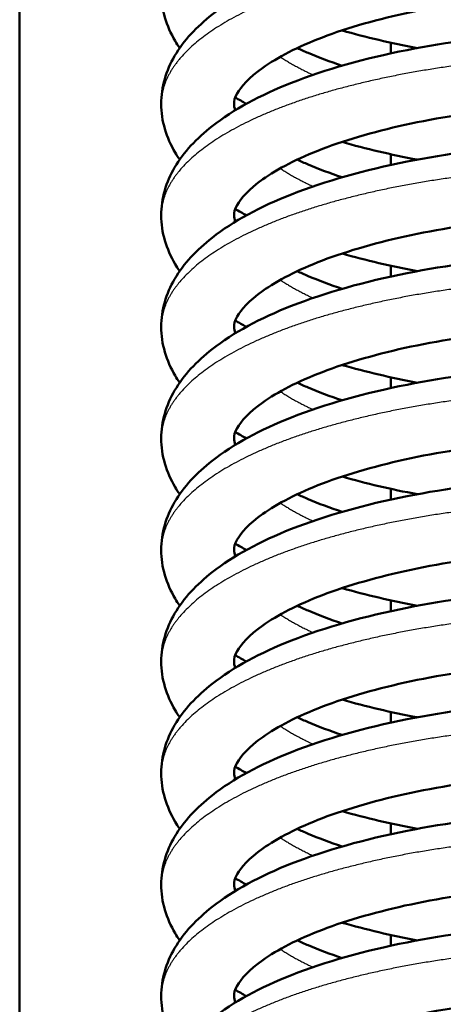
# Model space of a CAD drawing. Header units: millimetres. Extents: x 247 to 1050, y 34 to 1073.
# Tile 13 of 58: x 325.55 to 333.11, y 127.67 to 145.22. Entities that reach past the tile are written whole.
import ezdxf

# ---------------------------------------------------------------- set-up
doc = ezdxf.new("R2010")
doc.units = ezdxf.units.MM
doc.header["$LTSCALE"] = 0.75
doc.layers.add('Visible', color=7, linetype='Continuous', lineweight=50)
doc.layers.add('Visible Narrow', color=7, linetype='Continuous', lineweight=25)

msp = doc.modelspace()

# ---------------------------------------------------------------- linework, layer by layer
at = {"layer": 'Visible'}
msp.add_line((325.552, 100.994, 38.834), (325.552, 184.167, 38.834), dxfattribs=at)
for points, knots in [([(328.077, 143.718, 19.789), (328.077, 144.016, 20.217), (328.166, 144.313, 20.651), (328.479, 144.849, 21.534), (328.709, 145.091, 21.99), (329.364, 145.604, 23.01), (329.845, 145.861, 23.563), (331.002, 146.319, 24.536), (331.71, 146.516, 24.956), (333.177, 146.806, 25.511), (333.951, 146.908, 25.669), (335.47, 147.013, 25.733), (336.235, 147.023, 25.646), (337.675, 146.964, 25.25), (338.368, 146.894, 24.938), (339.617, 146.679, 24.131), (340.182, 146.534, 23.62), (341.143, 146.175, 22.463), (341.546, 145.956, 21.799), (341.964, 145.542, 20.851), (342.07, 145.406, 20.572), (342.229, 145.087, 20.01), (342.277, 144.9, 19.725), (342.277, 144.712, 19.442)], [0, 0, 0, 0, 0.156441, 0.156441, 0.323689, 0.323689, 0.551414, 0.551414, 0.797716, 0.797716, 1.030097, 1.030097, 1.254963, 1.254963, 1.47839, 1.47839, 1.705488, 1.705488, 1.942277, 1.942277, 2.040006, 2.040006, 2.141822, 2.141822, 2.141822, 2.141822]), ([(328.407, 144.712, 17.571), (328.378, 144.754, 17.642), (328.351, 144.797, 17.713), (328.17, 145.102, 18.219), (328.077, 145.404, 18.66), (328.077, 145.706, 19.096)], [1.9564483, 1.9564483, 1.9564483, 1.9564483, 1.9826971, 1.9826971, 2.1417719, 2.1417719, 2.1417719, 2.1417719]), ([(340.984, 144.671, 20.219), (340.984, 144.671, 20.512), (340.972, 144.695, 20.803), (340.858, 144.81, 21.633), (340.687, 144.931, 22.164), (340.205, 145.148, 23.084), (339.906, 145.25, 23.492), (339.157, 145.443, 24.27), (338.681, 145.532, 24.632), (337.612, 145.663, 25.226), (336.999, 145.702, 25.451), (335.735, 145.718, 25.708), (335.067, 145.693, 25.74), (333.77, 145.575, 25.601), (333.124, 145.479, 25.427), (331.952, 145.231, 24.898), (331.409, 145.077, 24.537), (330.516, 144.736, 23.685), (330.148, 144.545, 23.187), (329.645, 144.188, 22.138), (329.495, 144.019, 21.574), (329.388, 143.822, 20.602), (329.377, 143.768, 20.194), (329.377, 143.718, 19.789)], [0.077432, 0.077432, 0.077432, 0.077432, 0.164692, 0.164692, 0.33105, 0.33105, 0.48291, 0.48291, 0.660271, 0.660271, 0.85169, 0.85169, 1.047346, 1.047346, 1.244617, 1.244617, 1.440147, 1.440147, 1.628718, 1.628718, 1.805501, 1.805501, 1.928183, 1.928183, 1.928183, 1.928183]), ([(328.077, 141.73, 20.481), (328.077, 142.028, 20.909), (328.166, 142.325, 21.344), (328.479, 142.861, 22.226), (328.709, 143.103, 22.683), (329.364, 143.616, 23.703), (329.845, 143.873, 24.256), (331.002, 144.331, 25.229), (331.71, 144.528, 25.648), (333.177, 144.818, 26.204), (333.951, 144.92, 26.362), (335.47, 145.025, 26.425), (336.235, 145.035, 26.339), (337.675, 144.976, 25.943), (338.368, 144.905, 25.63), (339.617, 144.691, 24.824), (340.182, 144.546, 24.313), (341.143, 144.187, 23.156), (341.546, 143.968, 22.491), (341.964, 143.554, 21.544), (342.07, 143.418, 21.265), (342.229, 143.099, 20.703), (342.277, 142.912, 20.417), (342.277, 142.724, 20.135)], [0, 0, 0, 0, 0.156441, 0.156441, 0.323689, 0.323689, 0.551414, 0.551414, 0.797716, 0.797716, 1.030097, 1.030097, 1.254963, 1.254963, 1.47839, 1.47839, 1.705488, 1.705488, 1.942277, 1.942277, 2.040006, 2.040006, 2.141822, 2.141822, 2.141822, 2.141822]), ([(332.648, 144.712, 12.884), (332.412, 144.756, 12.966), (332.181, 144.805, 13.06), (331.734, 144.909, 13.27), (331.515, 144.966, 13.387), (331.304, 145.027, 13.515)], [1.3240691, 1.3240691, 1.3240691, 1.3240691, 1.3997606, 1.3997606, 1.4756949, 1.4756949, 1.4756949, 1.4756949]), ([(330.505, 144.712, 15.268), (330.567, 144.683, 15.191), (330.632, 144.654, 15.116), (330.884, 144.546, 14.84), (331.087, 144.469, 14.65), (331.304, 144.398, 14.475)], [0.4197401, 0.4197401, 0.4197401, 0.4197401, 0.4506737, 0.4506737, 0.5364164, 0.5364164, 0.5364164, 0.5364164]), ([(328.407, 142.724, 18.263), (328.378, 142.766, 18.335), (328.351, 142.808, 18.406), (328.17, 143.114, 18.911), (328.077, 143.416, 19.353), (328.077, 143.718, 19.789)], [1.9564483, 1.9564483, 1.9564483, 1.9564483, 1.9826971, 1.9826971, 2.1417719, 2.1417719, 2.1417719, 2.1417719]), ([(340.984, 142.683, 20.912), (340.984, 142.683, 21.204), (340.972, 142.707, 21.496), (340.858, 142.822, 22.325), (340.687, 142.943, 22.857), (340.205, 143.16, 23.777), (339.906, 143.262, 24.184), (339.157, 143.455, 24.963), (338.681, 143.544, 25.325), (337.612, 143.675, 25.918), (336.999, 143.714, 26.143), (335.735, 143.73, 26.401), (335.067, 143.705, 26.432), (333.77, 143.587, 26.294), (333.124, 143.491, 26.12), (331.952, 143.243, 25.591), (331.409, 143.088, 25.23), (330.516, 142.748, 24.377), (330.148, 142.557, 23.88), (329.645, 142.2, 22.83), (329.495, 142.031, 22.267), (329.388, 141.834, 21.294), (329.377, 141.78, 20.887), (329.377, 141.73, 20.481)], [0.077432, 0.077432, 0.077432, 0.077432, 0.164692, 0.164692, 0.33105, 0.33105, 0.48291, 0.48291, 0.660271, 0.660271, 0.85169, 0.85169, 1.047346, 1.047346, 1.244617, 1.244617, 1.440147, 1.440147, 1.628718, 1.628718, 1.805501, 1.805501, 1.928183, 1.928183, 1.928183, 1.928183]), ([(328.077, 139.742, 21.174), (328.077, 140.04, 21.602), (328.166, 140.337, 22.036), (328.479, 140.873, 22.919), (328.709, 141.115, 23.375), (329.364, 141.628, 24.395), (329.845, 141.885, 24.948), (331.002, 142.343, 25.921), (331.71, 142.539, 26.341), (333.177, 142.83, 26.896), (333.951, 142.932, 27.055), (335.47, 143.037, 27.118), (336.235, 143.047, 27.031), (337.675, 142.988, 26.635), (338.368, 142.917, 26.323), (339.617, 142.703, 25.517), (340.182, 142.558, 25.006), (341.143, 142.199, 23.849), (341.546, 141.98, 23.184), (341.964, 141.566, 22.237), (342.07, 141.43, 21.958), (342.229, 141.111, 21.396), (342.277, 140.924, 21.11), (342.277, 140.736, 20.828)], [0, 0, 0, 0, 0.156441, 0.156441, 0.323689, 0.323689, 0.551414, 0.551414, 0.797716, 0.797716, 1.030097, 1.030097, 1.254963, 1.254963, 1.47839, 1.47839, 1.705488, 1.705488, 1.942277, 1.942277, 2.040006, 2.040006, 2.141822, 2.141822, 2.141822, 2.141822]), ([(332.648, 142.724, 13.577), (332.412, 142.768, 13.659), (332.181, 142.817, 13.753), (331.734, 142.921, 13.963), (331.515, 142.978, 14.08), (331.304, 143.039, 14.208)], [1.3240691, 1.3240691, 1.3240691, 1.3240691, 1.3997606, 1.3997606, 1.4756949, 1.4756949, 1.4756949, 1.4756949]), ([(330.505, 142.724, 15.961), (330.567, 142.695, 15.884), (330.632, 142.666, 15.809), (330.884, 142.558, 15.533), (331.087, 142.481, 15.342), (331.304, 142.41, 15.168)], [0.4197401, 0.4197401, 0.4197401, 0.4197401, 0.4506737, 0.4506737, 0.5364164, 0.5364164, 0.5364164, 0.5364164]), ([(328.407, 140.736, 18.956), (328.378, 140.778, 19.027), (328.351, 140.82, 19.099), (328.17, 141.126, 19.604), (328.077, 141.428, 20.046), (328.077, 141.73, 20.481)], [1.9564483, 1.9564483, 1.9564483, 1.9564483, 1.9826971, 1.9826971, 2.1417719, 2.1417719, 2.1417719, 2.1417719]), ([(340.984, 140.695, 21.604), (340.984, 140.695, 21.897), (340.972, 140.719, 22.188), (340.858, 140.834, 23.018), (340.687, 140.955, 23.55), (340.205, 141.172, 24.469), (339.906, 141.274, 24.877), (339.157, 141.467, 25.655), (338.681, 141.556, 26.018), (337.612, 141.687, 26.611), (336.999, 141.726, 26.836), (335.735, 141.742, 27.094), (335.067, 141.717, 27.125), (333.77, 141.599, 26.986), (333.124, 141.503, 26.813), (331.952, 141.255, 26.284), (331.409, 141.1, 25.922), (330.516, 140.759, 25.07), (330.148, 140.568, 24.573), (329.645, 140.212, 23.523), (329.495, 140.043, 22.96), (329.388, 139.846, 21.987), (329.377, 139.792, 21.58), (329.377, 139.742, 21.174)], [0.077432, 0.077432, 0.077432, 0.077432, 0.164692, 0.164692, 0.33105, 0.33105, 0.48291, 0.48291, 0.660271, 0.660271, 0.85169, 0.85169, 1.047346, 1.047346, 1.244617, 1.244617, 1.440147, 1.440147, 1.628718, 1.628718, 1.805501, 1.805501, 1.928183, 1.928183, 1.928183, 1.928183]), ([(328.077, 137.754, 21.866), (328.077, 138.052, 22.295), (328.166, 138.348, 22.729), (328.479, 138.885, 23.612), (328.709, 139.127, 24.068), (329.364, 139.64, 25.088), (329.845, 139.897, 25.641), (331.002, 140.354, 26.614), (331.71, 140.551, 27.034), (333.177, 140.842, 27.589), (333.951, 140.944, 27.747), (335.47, 141.049, 27.811), (336.235, 141.059, 27.724), (337.675, 140.999, 27.328), (338.368, 140.929, 27.016), (339.617, 140.715, 26.209), (340.182, 140.57, 25.698), (341.143, 140.211, 24.541), (341.546, 139.992, 23.877), (341.964, 139.578, 22.929), (342.07, 139.442, 22.65), (342.229, 139.123, 22.088), (342.277, 138.936, 21.803), (342.277, 138.748, 21.52)], [0, 0, 0, 0, 0.156441, 0.156441, 0.323689, 0.323689, 0.551414, 0.551414, 0.797716, 0.797716, 1.030097, 1.030097, 1.254963, 1.254963, 1.47839, 1.47839, 1.705488, 1.705488, 1.942277, 1.942277, 2.040006, 2.040006, 2.141822, 2.141822, 2.141822, 2.141822]), ([(332.648, 140.736, 14.269), (332.412, 140.78, 14.351), (332.181, 140.829, 14.445), (331.734, 140.933, 14.656), (331.515, 140.99, 14.773), (331.304, 141.051, 14.901)], [1.3240691, 1.3240691, 1.3240691, 1.3240691, 1.3997606, 1.3997606, 1.4756949, 1.4756949, 1.4756949, 1.4756949]), ([(330.505, 140.736, 16.654), (330.567, 140.707, 16.576), (330.632, 140.678, 16.501), (330.884, 140.57, 16.225), (331.087, 140.493, 16.035), (331.304, 140.422, 15.861)], [0.4197401, 0.4197401, 0.4197401, 0.4197401, 0.4506737, 0.4506737, 0.5364164, 0.5364164, 0.5364164, 0.5364164]), ([(328.407, 138.748, 19.649), (328.378, 138.79, 19.72), (328.351, 138.832, 19.791), (328.17, 139.138, 20.297), (328.077, 139.44, 20.738), (328.077, 139.742, 21.174)], [1.9564483, 1.9564483, 1.9564483, 1.9564483, 1.9826971, 1.9826971, 2.1417719, 2.1417719, 2.1417719, 2.1417719]), ([(340.984, 138.707, 22.297), (340.984, 138.707, 22.59), (340.972, 138.731, 22.881), (340.858, 138.846, 23.711), (340.687, 138.967, 24.242), (340.205, 139.184, 25.162), (339.906, 139.286, 25.57), (339.157, 139.479, 26.348), (338.681, 139.568, 26.71), (337.612, 139.699, 27.304), (336.999, 139.738, 27.529), (335.735, 139.754, 27.786), (335.067, 139.729, 27.818), (333.77, 139.611, 27.679), (333.124, 139.515, 27.505), (331.952, 139.267, 26.976), (331.409, 139.112, 26.615), (330.516, 138.771, 25.763), (330.148, 138.58, 25.265), (329.645, 138.224, 24.216), (329.495, 138.055, 23.652), (329.388, 137.858, 22.68), (329.377, 137.804, 22.272), (329.377, 137.754, 21.866)], [0.077432, 0.077432, 0.077432, 0.077432, 0.164692, 0.164692, 0.33105, 0.33105, 0.48291, 0.48291, 0.660271, 0.660271, 0.85169, 0.85169, 1.047346, 1.047346, 1.244617, 1.244617, 1.440147, 1.440147, 1.628718, 1.628718, 1.805501, 1.805501, 1.928183, 1.928183, 1.928183, 1.928183]), ([(328.077, 135.766, 22.559), (328.077, 136.064, 22.987), (328.166, 136.36, 23.422), (328.479, 136.896, 24.304), (328.709, 137.139, 24.761), (329.364, 137.652, 25.781), (329.845, 137.909, 26.334), (331.002, 138.366, 27.307), (331.71, 138.563, 27.726), (333.177, 138.854, 28.282), (333.951, 138.956, 28.44), (335.47, 139.061, 28.503), (336.235, 139.071, 28.417), (337.675, 139.011, 28.021), (338.368, 138.941, 27.708), (339.617, 138.727, 26.902), (340.182, 138.582, 26.391), (341.143, 138.222, 25.234), (341.546, 138.004, 24.569), (341.964, 137.59, 23.622), (342.07, 137.454, 23.343), (342.229, 137.135, 22.781), (342.277, 136.948, 22.495), (342.277, 136.76, 22.213)], [0, 0, 0, 0, 0.156441, 0.156441, 0.323689, 0.323689, 0.551414, 0.551414, 0.797716, 0.797716, 1.030097, 1.030097, 1.254963, 1.254963, 1.47839, 1.47839, 1.705488, 1.705488, 1.942277, 1.942277, 2.040006, 2.040006, 2.141822, 2.141822, 2.141822, 2.141822]), ([(332.648, 138.748, 14.962), (332.412, 138.792, 15.044), (332.181, 138.841, 15.138), (331.734, 138.945, 15.348), (331.515, 139.002, 15.465), (331.304, 139.063, 15.593)], [1.3240691, 1.3240691, 1.3240691, 1.3240691, 1.3997606, 1.3997606, 1.4756949, 1.4756949, 1.4756949, 1.4756949]), ([(330.505, 138.748, 17.346), (330.567, 138.719, 17.269), (330.632, 138.69, 17.194), (330.884, 138.582, 16.918), (331.087, 138.505, 16.728), (331.304, 138.434, 16.553)], [0.4197401, 0.4197401, 0.4197401, 0.4197401, 0.4506737, 0.4506737, 0.5364164, 0.5364164, 0.5364164, 0.5364164]), ([(328.407, 136.76, 20.341), (328.378, 136.802, 20.413), (328.351, 136.844, 20.484), (328.17, 137.15, 20.989), (328.077, 137.452, 21.431), (328.077, 137.754, 21.866)], [1.9564483, 1.9564483, 1.9564483, 1.9564483, 1.9826971, 1.9826971, 2.1417719, 2.1417719, 2.1417719, 2.1417719]), ([(340.984, 136.718, 22.99), (340.984, 136.718, 23.282), (340.972, 136.743, 23.574), (340.858, 136.858, 24.403), (340.687, 136.979, 24.935), (340.205, 137.196, 25.855), (339.906, 137.298, 26.262), (339.157, 137.491, 27.041), (338.681, 137.58, 27.403), (337.612, 137.711, 27.996), (336.999, 137.75, 28.221), (335.735, 137.765, 28.479), (335.067, 137.741, 28.51), (333.77, 137.623, 28.372), (333.124, 137.527, 28.198), (331.952, 137.279, 27.669), (331.409, 137.124, 27.308), (330.516, 136.783, 26.455), (330.148, 136.592, 25.958), (329.645, 136.236, 24.908), (329.495, 136.067, 24.345), (329.388, 135.87, 23.372), (329.377, 135.816, 22.965), (329.377, 135.766, 22.559)], [0.077432, 0.077432, 0.077432, 0.077432, 0.164692, 0.164692, 0.33105, 0.33105, 0.48291, 0.48291, 0.660271, 0.660271, 0.85169, 0.85169, 1.047346, 1.047346, 1.244617, 1.244617, 1.440147, 1.440147, 1.628718, 1.628718, 1.805501, 1.805501, 1.928183, 1.928183, 1.928183, 1.928183]), ([(328.077, 133.778, 23.252), (328.077, 134.076, 23.68), (328.166, 134.372, 24.114), (328.479, 134.908, 24.997), (328.709, 135.151, 25.453), (329.364, 135.664, 26.473), (329.845, 135.921, 27.026), (331.002, 136.378, 27.999), (331.71, 136.575, 28.419), (333.177, 136.866, 28.974), (333.951, 136.967, 29.132), (335.47, 137.073, 29.196), (336.235, 137.083, 29.109), (337.675, 137.023, 28.713), (338.368, 136.953, 28.401), (339.617, 136.738, 27.595), (340.182, 136.594, 27.084), (341.143, 136.234, 25.927), (341.546, 136.016, 25.262), (341.964, 135.602, 24.315), (342.07, 135.466, 24.036), (342.229, 135.147, 23.474), (342.277, 134.96, 23.188), (342.277, 134.772, 22.905)], [0, 0, 0, 0, 0.156441, 0.156441, 0.323689, 0.323689, 0.551414, 0.551414, 0.797716, 0.797716, 1.030097, 1.030097, 1.254963, 1.254963, 1.47839, 1.47839, 1.705488, 1.705488, 1.942277, 1.942277, 2.040006, 2.040006, 2.141822, 2.141822, 2.141822, 2.141822]), ([(332.648, 136.76, 15.655), (332.412, 136.804, 15.737), (332.181, 136.852, 15.831), (331.734, 136.957, 16.041), (331.515, 137.014, 16.158), (331.304, 137.075, 16.286)], [1.32404, 1.32404, 1.32404, 1.32404, 1.3997606, 1.3997606, 1.4756949, 1.4756949, 1.4756949, 1.4756949]), ([(330.505, 136.76, 18.039), (330.567, 136.731, 17.962), (330.632, 136.702, 17.887), (330.884, 136.594, 17.61), (331.087, 136.517, 17.42), (331.304, 136.446, 17.246)], [0.4197401, 0.4197401, 0.4197401, 0.4197401, 0.4506737, 0.4506737, 0.5364164, 0.5364164, 0.5364164, 0.5364164]), ([(328.407, 134.772, 21.034), (328.378, 134.814, 21.105), (328.351, 134.856, 21.177), (328.17, 135.162, 21.682), (328.077, 135.464, 22.124), (328.077, 135.766, 22.559)], [1.9564483, 1.9564483, 1.9564483, 1.9564483, 1.9826971, 1.9826971, 2.1417719, 2.1417719, 2.1417719, 2.1417719]), ([(340.984, 134.73, 23.682), (340.984, 134.73, 23.975), (340.972, 134.755, 24.266), (340.858, 134.87, 25.096), (340.687, 134.991, 25.628), (340.205, 135.208, 26.547), (339.906, 135.31, 26.955), (339.157, 135.503, 27.733), (338.681, 135.592, 28.096), (337.612, 135.723, 28.689), (336.999, 135.762, 28.914), (335.735, 135.777, 29.172), (335.067, 135.753, 29.203), (333.77, 135.635, 29.064), (333.124, 135.539, 28.891), (331.952, 135.291, 28.362), (331.409, 135.136, 28), (330.516, 134.795, 27.148), (330.148, 134.604, 26.651), (329.645, 134.248, 25.601), (329.495, 134.079, 25.038), (329.388, 133.882, 24.065), (329.377, 133.828, 23.658), (329.377, 133.778, 23.252)], [0.077432, 0.077432, 0.077432, 0.077432, 0.164692, 0.164692, 0.33105, 0.33105, 0.48291, 0.48291, 0.660271, 0.660271, 0.85169, 0.85169, 1.047346, 1.047346, 1.244617, 1.244617, 1.440147, 1.440147, 1.628718, 1.628718, 1.805501, 1.805501, 1.928183, 1.928183, 1.928183, 1.928183]), ([(328.077, 131.79, 23.944), (328.077, 132.088, 24.373), (328.166, 132.384, 24.807), (328.479, 132.92, 25.69), (328.709, 133.163, 26.146), (329.364, 133.675, 27.166), (329.845, 133.933, 27.719), (331.002, 134.39, 28.692), (331.71, 134.587, 29.112), (333.177, 134.878, 29.667), (333.951, 134.979, 29.825), (335.47, 135.085, 29.888), (336.235, 135.095, 29.802), (337.675, 135.035, 29.406), (338.368, 134.965, 29.094), (339.617, 134.75, 28.287), (340.182, 134.606, 27.776), (341.143, 134.246, 26.619), (341.546, 134.028, 25.955), (341.964, 133.614, 25.007), (342.07, 133.477, 24.728), (342.229, 133.159, 24.166), (342.277, 132.972, 23.881), (342.277, 132.784, 23.598)], [0, 0, 0, 0, 0.156441, 0.156441, 0.323689, 0.323689, 0.551414, 0.551414, 0.797716, 0.797716, 1.030097, 1.030097, 1.254963, 1.254963, 1.47839, 1.47839, 1.705488, 1.705488, 1.942277, 1.942277, 2.040006, 2.040006, 2.141822, 2.141822, 2.141822, 2.141822]), ([(332.648, 134.772, 16.347), (332.412, 134.816, 16.429), (332.181, 134.864, 16.523), (331.734, 134.969, 16.734), (331.515, 135.026, 16.851), (331.304, 135.087, 16.979)], [1.3240691, 1.3240691, 1.3240691, 1.3240691, 1.3997606, 1.3997606, 1.4756949, 1.4756949, 1.4756949, 1.4756949]), ([(330.505, 134.772, 18.732), (330.567, 134.743, 18.654), (330.632, 134.714, 18.579), (330.884, 134.606, 18.303), (331.087, 134.529, 18.113), (331.304, 134.457, 17.939)], [0.4197401, 0.4197401, 0.4197401, 0.4197401, 0.4506737, 0.4506737, 0.5364164, 0.5364164, 0.5364164, 0.5364164]), ([(328.407, 132.784, 21.727), (328.378, 132.826, 21.798), (328.351, 132.868, 21.869), (328.17, 133.174, 22.375), (328.077, 133.475, 22.816), (328.077, 133.778, 23.252)], [1.9564483, 1.9564483, 1.9564483, 1.9564483, 1.9826971, 1.9826971, 2.1417719, 2.1417719, 2.1417719, 2.1417719]), ([(340.984, 132.742, 24.375), (340.984, 132.742, 24.668), (340.972, 132.767, 24.959), (340.858, 132.882, 25.789), (340.687, 133.003, 26.32), (340.205, 133.22, 27.24), (339.906, 133.322, 27.648), (339.157, 133.515, 28.426), (338.681, 133.604, 28.788), (337.612, 133.735, 29.382), (336.999, 133.774, 29.607), (335.735, 133.789, 29.864), (335.067, 133.765, 29.896), (333.77, 133.647, 29.757), (333.124, 133.551, 29.583), (331.952, 133.302, 29.054), (331.409, 133.148, 28.693), (330.516, 132.807, 27.841), (330.148, 132.616, 27.343), (329.645, 132.26, 26.293), (329.495, 132.091, 25.73), (329.388, 131.894, 24.758), (329.377, 131.84, 24.35), (329.377, 131.79, 23.944)], [0.077432, 0.077432, 0.077432, 0.077432, 0.164692, 0.164692, 0.33105, 0.33105, 0.48291, 0.48291, 0.660271, 0.660271, 0.85169, 0.85169, 1.047346, 1.047346, 1.244617, 1.244617, 1.440147, 1.440147, 1.628718, 1.628718, 1.805501, 1.805501, 1.928183, 1.928183, 1.928183, 1.928183]), ([(328.077, 129.802, 24.637), (328.077, 130.1, 25.065), (328.166, 130.396, 25.5), (328.479, 130.932, 26.382), (328.709, 131.175, 26.839), (329.364, 131.687, 27.859), (329.845, 131.945, 28.412), (331.002, 132.402, 29.385), (331.71, 132.599, 29.804), (333.177, 132.89, 30.36), (333.951, 132.991, 30.518), (335.47, 133.097, 30.581), (336.235, 133.107, 30.495), (337.675, 133.047, 30.099), (338.368, 132.977, 29.786), (339.617, 132.762, 28.98), (340.182, 132.618, 28.469), (341.143, 132.258, 27.312), (341.546, 132.039, 26.647), (341.964, 131.626, 25.7), (342.07, 131.489, 25.421), (342.229, 131.171, 24.859), (342.277, 130.984, 24.573), (342.277, 130.796, 24.291)], [0, 0, 0, 0, 0.156441, 0.156441, 0.323689, 0.323689, 0.551414, 0.551414, 0.797716, 0.797716, 1.030097, 1.030097, 1.254963, 1.254963, 1.47839, 1.47839, 1.705488, 1.705488, 1.942277, 1.942277, 2.040006, 2.040006, 2.141822, 2.141822, 2.141822, 2.141822]), ([(332.648, 132.784, 17.04), (332.412, 132.828, 17.122), (332.181, 132.876, 17.216), (331.734, 132.981, 17.426), (331.515, 133.038, 17.543), (331.304, 133.099, 17.671)], [1.3240691, 1.3240691, 1.3240691, 1.3240691, 1.3997606, 1.3997606, 1.4756949, 1.4756949, 1.4756949, 1.4756949]), ([(330.505, 132.784, 19.424), (330.567, 132.755, 19.347), (330.632, 132.725, 19.272), (330.884, 132.618, 18.996), (331.087, 132.541, 18.806), (331.304, 132.469, 18.631)], [0.4197401, 0.4197401, 0.4197401, 0.4197401, 0.4506737, 0.4506737, 0.5364164, 0.5364164, 0.5364164, 0.5364164]), ([(340.984, 130.754, 25.068), (340.984, 130.754, 25.36), (340.972, 130.779, 25.651), (340.858, 130.894, 26.481), (340.687, 131.015, 27.013), (340.205, 131.232, 27.933), (339.906, 131.334, 28.34), (339.157, 131.527, 29.119), (338.681, 131.616, 29.481), (337.612, 131.747, 30.074), (336.999, 131.786, 30.299), (335.735, 131.801, 30.557), (335.067, 131.777, 30.588), (333.77, 131.659, 30.45), (333.124, 131.563, 30.276), (331.952, 131.314, 29.747), (331.409, 131.16, 29.386), (330.516, 130.819, 28.533), (330.148, 130.628, 28.036), (329.645, 130.272, 26.986), (329.495, 130.103, 26.423), (329.388, 129.906, 25.45), (329.377, 129.852, 25.043), (329.377, 129.802, 24.637)], [0.077432, 0.077432, 0.077432, 0.077432, 0.164692, 0.164692, 0.33105, 0.33105, 0.48291, 0.48291, 0.660271, 0.660271, 0.85169, 0.85169, 1.047346, 1.047346, 1.244617, 1.244617, 1.440147, 1.440147, 1.628718, 1.628718, 1.805501, 1.805501, 1.928183, 1.928183, 1.928183, 1.928183]), ([(328.407, 130.796, 22.419), (328.378, 130.838, 22.491), (328.351, 130.88, 22.562), (328.17, 131.186, 23.067), (328.077, 131.487, 23.509), (328.077, 131.79, 23.944)], [1.9564483, 1.9564483, 1.9564483, 1.9564483, 1.9826971, 1.9826971, 2.1417719, 2.1417719, 2.1417719, 2.1417719]), ([(328.077, 127.814, 25.33), (328.077, 128.111, 25.758), (328.166, 128.408, 26.192), (328.479, 128.944, 27.075), (328.709, 129.186, 27.531), (329.364, 129.699, 28.551), (329.845, 129.957, 29.104), (331.002, 130.414, 30.077), (331.71, 130.611, 30.497), (333.177, 130.902, 31.052), (333.951, 131.003, 31.21), (335.47, 131.109, 31.274), (336.235, 131.118, 31.187), (337.675, 131.059, 30.791), (338.368, 130.989, 30.479), (339.617, 130.774, 29.673), (340.182, 130.63, 29.162), (341.143, 130.27, 28.005), (341.546, 130.051, 27.34), (341.964, 129.638, 26.393), (342.07, 129.501, 26.114), (342.229, 129.183, 25.552), (342.277, 128.996, 25.266), (342.277, 128.808, 24.983)], [0, 0, 0, 0, 0.156441, 0.156441, 0.323689, 0.323689, 0.551414, 0.551414, 0.797716, 0.797716, 1.030097, 1.030097, 1.254963, 1.254963, 1.47839, 1.47839, 1.705488, 1.705488, 1.942277, 1.942277, 2.040006, 2.040006, 2.141822, 2.141822, 2.141822, 2.141822]), ([(332.648, 130.796, 17.732), (332.412, 130.84, 17.814), (332.181, 130.888, 17.909), (331.734, 130.993, 18.119), (331.515, 131.05, 18.236), (331.304, 131.111, 18.364)], [1.3240691, 1.3240691, 1.3240691, 1.3240691, 1.3997606, 1.3997606, 1.4756949, 1.4756949, 1.4756949, 1.4756949]), ([(330.505, 130.796, 20.117), (330.567, 130.767, 20.04), (330.632, 130.737, 19.965), (330.884, 130.63, 19.688), (331.087, 130.553, 19.498), (331.304, 130.481, 19.324)], [0.4197401, 0.4197401, 0.4197401, 0.4197401, 0.4506737, 0.4506737, 0.5364164, 0.5364164, 0.5364164, 0.5364164]), ([(328.407, 128.808, 23.112), (328.378, 128.85, 23.183), (328.351, 128.892, 23.255), (328.17, 129.198, 23.76), (328.077, 129.499, 24.202), (328.077, 129.802, 24.637)], [1.9564483, 1.9564483, 1.9564483, 1.9564483, 1.9826971, 1.9826971, 2.1417719, 2.1417719, 2.1417719, 2.1417719]), ([(340.984, 128.766, 25.76), (340.984, 128.766, 26.053), (340.972, 128.791, 26.344), (340.858, 128.906, 27.174), (340.687, 129.027, 27.706), (340.205, 129.244, 28.625), (339.906, 129.346, 29.033), (339.157, 129.539, 29.811), (338.681, 129.628, 30.174), (337.612, 129.758, 30.767), (336.999, 129.798, 30.992), (335.735, 129.813, 31.25), (335.067, 129.789, 31.281), (333.77, 129.671, 31.142), (333.124, 129.575, 30.969), (331.952, 129.326, 30.44), (331.409, 129.172, 30.078), (330.516, 128.831, 29.226), (330.148, 128.64, 28.729), (329.645, 128.284, 27.679), (329.495, 128.115, 27.116), (329.388, 127.918, 26.143), (329.377, 127.864, 25.736), (329.377, 127.814, 25.33)], [0.077432, 0.077432, 0.077432, 0.077432, 0.164692, 0.164692, 0.33105, 0.33105, 0.48291, 0.48291, 0.660271, 0.660271, 0.85169, 0.85169, 1.047346, 1.047346, 1.244617, 1.244617, 1.440147, 1.440147, 1.628718, 1.628718, 1.805501, 1.805501, 1.928183, 1.928183, 1.928183, 1.928183]), ([(328.077, 125.826, 26.022), (328.077, 126.123, 26.451), (328.166, 126.42, 26.885), (328.479, 126.956, 27.768), (328.709, 127.198, 28.224), (329.364, 127.711, 29.244), (329.845, 127.969, 29.797), (331.002, 128.426, 30.77), (331.71, 128.623, 31.19), (333.177, 128.914, 31.745), (333.951, 129.015, 31.903), (335.47, 129.121, 31.966), (336.235, 129.13, 31.88), (337.675, 129.071, 31.484), (338.368, 129.001, 31.172), (339.617, 128.786, 30.365), (340.182, 128.642, 29.854), (341.143, 128.282, 28.697), (341.546, 128.063, 28.033), (341.964, 127.65, 27.085), (342.07, 127.513, 26.806), (342.229, 127.195, 26.244), (342.277, 127.008, 25.959), (342.277, 126.82, 25.676)], [0, 0, 0, 0, 0.156441, 0.156441, 0.323689, 0.323689, 0.551414, 0.551414, 0.797716, 0.797716, 1.030097, 1.030097, 1.254963, 1.254963, 1.47839, 1.47839, 1.705488, 1.705488, 1.942277, 1.942277, 2.040006, 2.040006, 2.141822, 2.141822, 2.141822, 2.141822]), ([(332.648, 128.808, 18.425), (332.412, 128.852, 18.507), (332.181, 128.9, 18.601), (331.734, 129.005, 18.812), (331.515, 129.062, 18.929), (331.304, 129.123, 19.057)], [1.3240691, 1.3240691, 1.3240691, 1.3240691, 1.3997606, 1.3997606, 1.4756949, 1.4756949, 1.4756949, 1.4756949]), ([(330.505, 128.808, 20.809), (330.567, 128.778, 20.732), (330.632, 128.749, 20.657), (330.884, 128.641, 20.381), (331.087, 128.565, 20.191), (331.304, 128.493, 20.017)], [0.4197401, 0.4197401, 0.4197401, 0.4197401, 0.4506737, 0.4506737, 0.5364164, 0.5364164, 0.5364164, 0.5364164]), ([(328.407, 126.82, 23.805), (328.378, 126.862, 23.876), (328.351, 126.904, 23.947), (328.17, 127.21, 24.453), (328.077, 127.511, 24.894), (328.077, 127.814, 25.33)], [1.9564483, 1.9564483, 1.9564483, 1.9564483, 1.9826971, 1.9826971, 2.1417719, 2.1417719, 2.1417719, 2.1417719]), ([(340.984, 126.778, 26.453), (340.984, 126.778, 26.746), (340.972, 126.802, 27.037), (340.858, 126.918, 27.867), (340.687, 127.039, 28.398), (340.205, 127.256, 29.318), (339.906, 127.358, 29.726), (339.157, 127.551, 30.504), (338.681, 127.64, 30.866), (337.612, 127.77, 31.46), (336.999, 127.81, 31.685), (335.735, 127.825, 31.942), (335.067, 127.801, 31.974), (333.77, 127.683, 31.835), (333.124, 127.586, 31.661), (331.952, 127.338, 31.132), (331.409, 127.184, 30.771), (330.516, 126.843, 29.919), (330.148, 126.652, 29.421), (329.645, 126.296, 28.371), (329.495, 126.127, 27.808), (329.388, 125.93, 26.836), (329.377, 125.876, 26.428), (329.377, 125.826, 26.022)], [0.077432, 0.077432, 0.077432, 0.077432, 0.164692, 0.164692, 0.33105, 0.33105, 0.48291, 0.48291, 0.660271, 0.660271, 0.85169, 0.85169, 1.047346, 1.047346, 1.244617, 1.244617, 1.440147, 1.440147, 1.628718, 1.628718, 1.805501, 1.805501, 1.928183, 1.928183, 1.928183, 1.928183])]:
    msp.add_open_spline(points, degree=3, knots=knots, dxfattribs=at)
for points in [[(332.177, 144.617, -35.963), (332.177, 144.681, -35.969), (332.177, 144.744, -35.976), (332.177, 144.807, -35.984)], [(329.597, 143.718, 15.647), (329.529, 143.756, 15.725), (329.463, 143.794, 15.805), (329.399, 143.833, 15.885)], [(329.377, 143.718, 19.789), (329.377, 143.685, 19.515), (329.382, 143.648, 19.24), (329.399, 143.604, 18.968)], [(332.177, 142.629, -35.757), (332.177, 142.693, -35.763), (332.177, 142.756, -35.769), (332.177, 142.819, -35.776)], [(329.597, 141.73, 16.34), (329.529, 141.768, 16.418), (329.463, 141.806, 16.497), (329.399, 141.845, 16.578)], [(329.377, 141.73, 20.481), (329.377, 141.696, 20.205), (329.383, 141.662, 19.927), (329.4, 141.616, 19.652)], [(332.177, 140.641, -35.582), (332.177, 140.705, -35.587), (332.177, 140.768, -35.592), (332.177, 140.831, -35.597)], [(329.377, 139.742, 21.174), (329.377, 139.708, 20.897), (329.383, 139.674, 20.62), (329.4, 139.628, 20.345)], [(329.597, 139.742, 17.032), (329.529, 139.78, 17.11), (329.463, 139.818, 17.19), (329.399, 139.857, 17.27)], [(332.177, 138.653, -35.438), (332.177, 138.717, -35.442), (332.177, 138.78, -35.446), (332.177, 138.843, -35.45)], [(329.597, 137.754, 17.725), (329.529, 137.792, 17.803), (329.463, 137.83, 17.883), (329.399, 137.869, 17.963)], [(329.377, 137.754, 21.866), (329.377, 137.72, 21.59), (329.383, 137.686, 21.312), (329.4, 137.64, 21.038)], [(332.177, 136.665, -35.33), (332.177, 136.729, -35.333), (332.177, 136.792, -35.336), (332.177, 136.855, -35.339)], [(329.597, 135.766, 18.418), (329.529, 135.803, 18.496), (329.463, 135.842, 18.575), (329.399, 135.88, 18.656)], [(329.377, 135.766, 22.559), (329.377, 135.732, 22.283), (329.383, 135.697, 22.005), (329.4, 135.652, 21.73)], [(332.177, 134.677, -35.261), (332.177, 134.74, -35.263), (332.177, 134.804, -35.264), (332.177, 134.867, -35.266)], [(329.377, 133.778, 23.252), (329.377, 133.745, 22.978), (329.382, 133.708, 22.704), (329.399, 133.663, 22.432)], [(329.597, 133.778, 19.11), (329.529, 133.815, 19.188), (329.463, 133.854, 19.268), (329.399, 133.892, 19.348)], [(332.177, 132.689, -35.236), (332.177, 132.752, -35.236), (332.177, 132.816, -35.236), (332.177, 132.879, -35.236)], [(329.597, 131.79, 19.803), (329.529, 131.827, 19.881), (329.463, 131.865, 19.96), (329.399, 131.904, 20.041)], [(329.377, 131.79, 23.944), (329.377, 131.756, 23.668), (329.383, 131.721, 23.39), (329.4, 131.676, 23.116)], [(332.177, 130.701, -35.259), (332.177, 130.764, -35.257), (332.177, 130.828, -35.256), (332.177, 130.891, -35.255)], [(329.597, 129.802, 20.495), (329.529, 129.839, 20.574), (329.463, 129.877, 20.653), (329.399, 129.916, 20.734)], [(329.377, 129.802, 24.637), (329.377, 129.768, 24.361), (329.383, 129.733, 24.083), (329.4, 129.688, 23.808)], [(332.177, 128.713, -35.334), (332.177, 128.776, -35.33), (332.177, 128.84, -35.327), (332.177, 128.903, -35.324)], [(329.377, 127.814, 25.33), (329.377, 127.78, 25.053), (329.383, 127.745, 24.776), (329.4, 127.7, 24.501)], [(329.597, 127.814, 21.188), (329.529, 127.851, 21.266), (329.463, 127.889, 21.346), (329.399, 127.928, 21.426)]]:
    msp.add_open_spline(points, degree=3, dxfattribs=at)
at = {"layer": 'Visible Narrow'}
for points, knots in [([(342.277, 144.712, 19.442), (342.277, 145.031, 20.522), (341.93, 145.335, 21.549), (341.217, 145.957, 23.655), (339.351, 146.304, 24.97), (337.484, 146.651, 26.285), (335.177, 146.551, 26.32), (332.871, 146.452, 26.355), (331.004, 145.906, 25.109), (329.138, 145.361, 23.863), (328.425, 144.54, 21.826), (328.077, 144.139, 20.833), (328.077, 143.718, 19.789)], [0.32894737, 0.32894737, 0.32894737, 0.33157895, 0.33157895, 0.33684211, 0.33684211, 0.34210526, 0.34210526, 0.34736842, 0.34736842, 0.35263158, 0.35263158, 0.35526316, 0.35526316, 0.35526316]), ([(342.277, 142.724, 20.135), (342.277, 143.043, 21.215), (341.93, 143.347, 22.241), (341.217, 143.969, 24.348), (339.351, 144.316, 25.663), (337.484, 144.663, 26.978), (335.177, 144.563, 27.013), (332.871, 144.464, 27.047), (331.004, 143.918, 25.801), (329.138, 143.373, 24.556), (328.425, 142.552, 22.518), (328.077, 142.151, 21.525), (328.077, 141.73, 20.481)], [0.38157895, 0.38157895, 0.38157895, 0.38421053, 0.38421053, 0.38947368, 0.38947368, 0.39473684, 0.39473684, 0.4, 0.4, 0.40526316, 0.40526316, 0.40789474, 0.40789474, 0.40789474]), ([(342.277, 140.736, 20.828), (342.277, 141.055, 21.907), (341.93, 141.359, 22.934), (341.217, 141.981, 25.041), (339.351, 142.328, 26.356), (337.484, 142.675, 27.671), (335.177, 142.575, 27.705), (332.871, 142.476, 27.74), (331.004, 141.93, 26.494), (329.138, 141.385, 25.248), (328.425, 140.564, 23.211), (328.077, 140.163, 22.218), (328.077, 139.742, 21.174)], [0.43421053, 0.43421053, 0.43421053, 0.43684211, 0.43684211, 0.44210526, 0.44210526, 0.44736842, 0.44736842, 0.45263158, 0.45263158, 0.45789474, 0.45789474, 0.46052632, 0.46052632, 0.46052632]), ([(342.277, 138.748, 21.52), (342.277, 139.067, 22.6), (341.93, 139.371, 23.627), (341.217, 139.993, 25.733), (339.351, 140.34, 27.048), (337.484, 140.687, 28.363), (335.177, 140.587, 28.398), (332.871, 140.488, 28.433), (331.004, 139.942, 27.187), (329.138, 139.397, 25.941), (328.425, 138.575, 23.904), (328.077, 138.175, 22.911), (328.077, 137.754, 21.866)], [0.48684211, 0.48684211, 0.48684211, 0.48947368, 0.48947368, 0.49473684, 0.49473684, 0.5, 0.5, 0.50526316, 0.50526316, 0.51052632, 0.51052632, 0.51315789, 0.51315789, 0.51315789]), ([(342.277, 136.76, 22.213), (342.277, 137.079, 23.292), (341.93, 137.383, 24.319), (341.217, 138.005, 26.426), (339.351, 138.352, 27.741), (337.484, 138.699, 29.056), (335.177, 138.599, 29.091), (332.871, 138.5, 29.125), (331.004, 137.954, 27.879), (329.138, 137.409, 26.634), (328.425, 136.587, 24.596), (328.077, 136.187, 23.603), (328.077, 135.766, 22.559)], [0.53947368, 0.53947368, 0.53947368, 0.54210526, 0.54210526, 0.54736842, 0.54736842, 0.55263158, 0.55263158, 0.55789474, 0.55789474, 0.56315789, 0.56315789, 0.56578947, 0.56578947, 0.56578947]), ([(342.277, 134.772, 22.905), (342.277, 135.091, 23.985), (341.93, 135.395, 25.012), (341.217, 136.017, 27.118), (339.351, 136.364, 28.434), (337.484, 136.71, 29.749), (335.177, 136.611, 29.783), (332.871, 136.512, 29.818), (331.004, 135.966, 28.572), (329.138, 135.421, 27.326), (328.425, 134.599, 25.289), (328.077, 134.199, 24.296), (328.077, 133.778, 23.252)], [0.59210526, 0.59210526, 0.59210526, 0.59473684, 0.59473684, 0.6, 0.6, 0.60526316, 0.60526316, 0.61052632, 0.61052632, 0.61578947, 0.61578947, 0.61842105, 0.61842105, 0.61842105]), ([(342.277, 132.784, 23.598), (342.277, 133.103, 24.678), (341.93, 133.407, 25.705), (341.217, 134.029, 27.811), (339.351, 134.376, 29.126), (337.484, 134.722, 30.441), (335.177, 134.623, 30.476), (332.871, 134.524, 30.511), (331.004, 133.978, 29.265), (329.138, 133.433, 28.019), (328.425, 132.611, 25.982), (328.077, 132.211, 24.989), (328.077, 131.79, 23.944)], [0.64473684, 0.64473684, 0.64473684, 0.64736842, 0.64736842, 0.65263158, 0.65263158, 0.65789474, 0.65789474, 0.66315789, 0.66315789, 0.66842105, 0.66842105, 0.67105263, 0.67105263, 0.67105263]), ([(342.277, 130.796, 24.291), (342.277, 131.115, 25.37), (341.93, 131.418, 26.397), (341.217, 132.041, 28.504), (339.351, 132.388, 29.819), (337.484, 132.734, 31.134), (335.177, 132.635, 31.169), (332.871, 132.536, 31.203), (331.004, 131.99, 29.957), (329.138, 131.444, 28.712), (328.425, 130.623, 26.674), (328.077, 130.223, 25.681), (328.077, 129.802, 24.637)], [0.69736842, 0.69736842, 0.69736842, 0.7, 0.7, 0.70526316, 0.70526316, 0.71052632, 0.71052632, 0.71578947, 0.71578947, 0.72105263, 0.72105263, 0.72368421, 0.72368421, 0.72368421]), ([(342.277, 128.808, 24.983), (342.277, 129.127, 26.063), (341.93, 129.43, 27.09), (341.217, 130.053, 29.196), (339.351, 130.4, 30.512), (337.484, 130.746, 31.827), (335.177, 130.647, 31.861), (332.871, 130.548, 31.896), (331.004, 130.002, 30.65), (329.138, 129.456, 29.404), (328.425, 128.635, 27.367), (328.077, 128.235, 26.374), (328.077, 127.814, 25.33)], [0.75, 0.75, 0.75, 0.75263158, 0.75263158, 0.75789474, 0.75789474, 0.76315789, 0.76315789, 0.76842105, 0.76842105, 0.77368421, 0.77368421, 0.77631579, 0.77631579, 0.77631579]), ([(342.277, 126.82, 25.676), (342.277, 127.139, 26.756), (341.93, 127.442, 27.783), (341.217, 128.065, 29.889), (339.351, 128.412, 31.204), (337.484, 128.758, 32.519), (335.177, 128.659, 32.554), (332.871, 128.559, 32.589), (331.004, 128.014, 31.343), (329.138, 127.468, 30.097), (328.425, 126.647, 28.06), (328.077, 126.247, 27.067), (328.077, 125.826, 26.022)], [0.80263158, 0.80263158, 0.80263158, 0.80526316, 0.80526316, 0.81052632, 0.81052632, 0.81578947, 0.81578947, 0.82105263, 0.82105263, 0.82631579, 0.82631579, 0.82894737, 0.82894737, 0.82894737])]:
    msp.add_rational_spline(points, [0.975528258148, 0.975528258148, 1, 0.951056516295, 1, 0.951056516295, 1, 0.951056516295, 1, 0.951056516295, 1, 0.975528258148, 0.975528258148], degree=2, knots=knots, dxfattribs=at)
for points, weights in [([(330.201, 144.556, 16.343), (330.458, 144.387, 15.946), (330.785, 144.235, 15.598)], [0.977464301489, 0.973716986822, 0.97722279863]), ([(329.377, 143.718, 19.789), (329.377, 143.657, 19.641), (329.386, 143.596, 19.494)], [0.975528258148, 0.975528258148, 0.976262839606]), ([(330.201, 142.568, 17.035), (330.458, 142.399, 16.639), (330.785, 142.247, 16.29)], [0.977464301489, 0.973716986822, 0.97722279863]), ([(329.377, 141.73, 20.481), (329.377, 141.669, 20.334), (329.386, 141.608, 20.187)], [0.975528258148, 0.975528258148, 0.976262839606]), ([(330.201, 140.58, 17.728), (330.458, 140.411, 17.332), (330.785, 140.258, 16.983)], [0.977464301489, 0.973716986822, 0.97722279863]), ([(329.377, 139.742, 21.174), (329.377, 139.681, 21.027), (329.386, 139.62, 20.88)], [0.975528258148, 0.975528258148, 0.976262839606]), ([(330.201, 138.592, 18.421), (330.458, 138.423, 18.024), (330.785, 138.27, 17.676)], [0.977464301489, 0.973716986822, 0.97722279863]), ([(329.377, 137.754, 21.866), (329.377, 137.693, 21.719), (329.386, 137.632, 21.572)], [0.975528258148, 0.975528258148, 0.976262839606]), ([(330.201, 136.604, 19.113), (330.458, 136.435, 18.717), (330.785, 136.282, 18.368)], [0.977464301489, 0.973716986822, 0.97722279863]), ([(329.377, 135.766, 22.559), (329.377, 135.705, 22.412), (329.386, 135.644, 22.265)], [0.975528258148, 0.975528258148, 0.976262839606]), ([(330.201, 134.616, 19.806), (330.458, 134.447, 19.41), (330.785, 134.294, 19.061)], [0.977464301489, 0.973716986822, 0.97722279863]), ([(329.377, 133.778, 23.252), (329.377, 133.717, 23.105), (329.386, 133.656, 22.958)], [0.975528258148, 0.975528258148, 0.976262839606]), ([(330.201, 132.628, 20.499), (330.458, 132.459, 20.102), (330.785, 132.306, 19.753)], [0.977464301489, 0.973716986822, 0.97722279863]), ([(329.377, 131.79, 23.944), (329.377, 131.729, 23.797), (329.386, 131.668, 23.65)], [0.975528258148, 0.975528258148, 0.976262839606]), ([(330.201, 130.64, 21.191), (330.458, 130.471, 20.795), (330.785, 130.318, 20.446)], [0.977464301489, 0.973716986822, 0.97722279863]), ([(329.377, 129.802, 24.637), (329.377, 129.741, 24.49), (329.386, 129.68, 24.343)], [0.975528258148, 0.975528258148, 0.976262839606]), ([(330.201, 128.652, 21.884), (330.458, 128.483, 21.487), (330.785, 128.33, 21.139)], [0.977464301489, 0.973716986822, 0.97722279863]), ([(329.377, 127.814, 25.33), (329.377, 127.753, 25.183), (329.386, 127.692, 25.036)], [0.975528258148, 0.975528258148, 0.976262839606])]:
    msp.add_rational_spline(points, weights, degree=2, dxfattribs=at)

doc.saveas('drawing.dxf')
